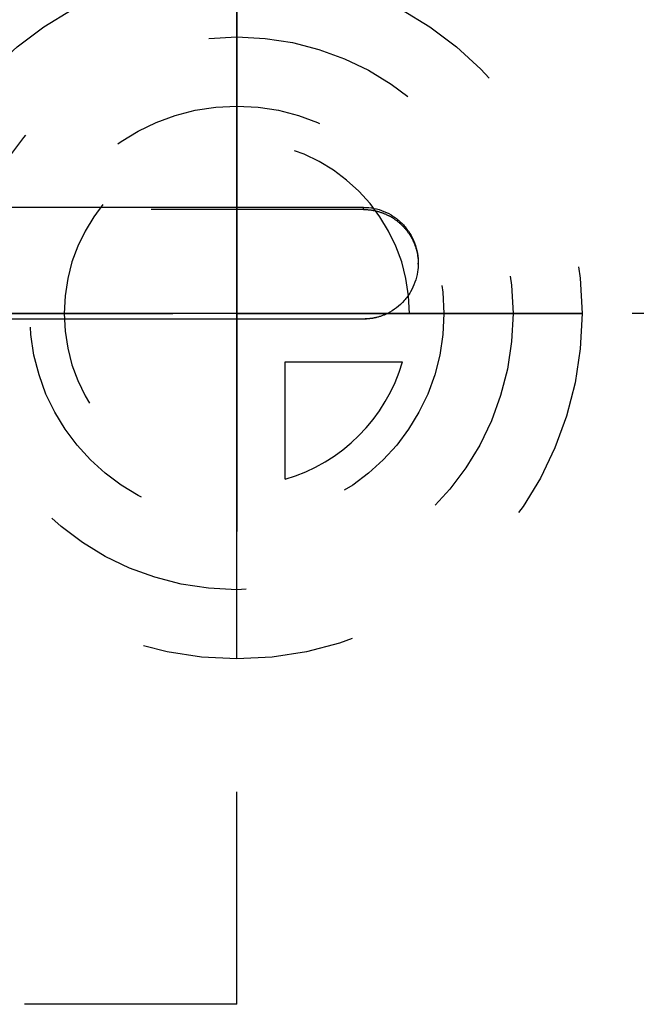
# Model space of a CAD drawing. Header units: millimetres. Extents: x 282.5 to 361, y 206.9 to 241.4.
# Tile 4 of 6: x 317.6 to 326.5, y 214.1 to 228.4. Entities that reach past the tile are written whole.
import ezdxf

# ---------------------------------------------------------------- set-up
doc = ezdxf.new("R2010")
doc.units = ezdxf.units.MM
doc.header["$LTSCALE"] = 30.734
doc.linetypes.add('CENTER', pattern=[0.6, 0.375, -0.075, 0.075, -0.075])
doc.linetypes.add('HIDDEN', pattern=[0.2, 0.1, -0.1])
doc.layers.get('0').update_dxf_attribs({"linetype": 'CONTINUOUS'})
for name, color, linetype in [('DEFAULT_1', 7, 'CENTER'), ('DEFAULT_2', 8, 'HIDDEN'), ('KONSTR_EL', 7, 'CONTINUOUS')]:
    doc.layers.add(name, color=color, linetype=linetype)

msp = doc.modelspace()

# ---------------------------------------------------------------- linework, layer by layer
at = {"color": 7, "linetype": 'CONTINUOUS'}
for p, q in [((322.536, 225.652), (314.612, 225.652)), ((322.536, 224.034), (314.612, 224.034))]:
    msp.add_line(p, q, dxfattribs=at)
for points, knots in [([(322.536, 225.652), (322.587, 225.652), (322.688, 225.642), (322.835, 225.598), (322.97, 225.526), (323.09, 225.429), (323.19, 225.311), (323.29, 225.13), (323.327, 224.966), (323.329, 224.854), (323.329, 224.845)], [0, 0, 0, 0, 0.121633, 0.241583, 0.363346, 0.485695, 0.60859, 0.731856, 0.977419, 1, 1, 1, 1]), ([(323.329, 224.845), (323.329, 224.802), (323.322, 224.708), (323.286, 224.566), (323.22, 224.425), (323.13, 224.3), (323.018, 224.195), (322.932, 224.141), (322.886, 224.118)], [0, 0, 0, 0, 0.141831, 0.315214, 0.488167, 0.6602, 0.829223, 1, 1, 1, 1])]:
    msp.add_open_spline(points, degree=3, knots=knots, dxfattribs=at)
msp.add_open_spline([(322.886, 224.118), (322.831, 224.09), (322.716, 224.048), (322.597, 224.034), (322.536, 224.034)], degree=3, dxfattribs=at)
at = {"layer": 'DEFAULT_1', "color": 2, "linetype": 'CENTER'}
msp.add_line((361.002, 224.118), (282.502, 224.118), dxfattribs=at)
at = {"layer": 'DEFAULT_2', "color": 8, "linetype": 'HIDDEN'}
for p, q in [((320.702, 214.118), (320.702, 234.118)), ((322.536, 225.621), (314.612, 225.621)), ((322.536, 225.621), (322.536, 225.652)), ((323.329, 224.83), (323.329, 224.845)), ((322.536, 224.036), (322.536, 224.034)), ((320.702, 214.118), (287.502, 214.118))]:
    msp.add_line(p, q, dxfattribs=at)
msp.add_open_spline([(322.536, 225.621), (322.587, 225.621), (322.688, 225.611), (322.834, 225.568), (322.97, 225.498), (323.09, 225.403), (323.189, 225.287), (323.29, 225.111), (323.327, 224.95), (323.329, 224.839), (323.329, 224.83)], degree=3, knots=[0, 0, 0, 0, 0.122848, 0.243823, 0.366298, 0.48893, 0.611636, 0.73427, 0.977644, 1, 1, 1, 1], dxfattribs=at)
for points in [[(323.329, 224.83), (323.329, 224.811), (323.328, 224.793), (323.327, 224.774)], [(322.886, 224.118), (322.831, 224.09), (322.716, 224.05), (322.597, 224.036), (322.536, 224.036)]]:
    msp.add_open_spline(points, degree=3, dxfattribs=at)
at = {"layer": 'KONSTR_EL', "color": 8, "linetype": 'HIDDEN'}
for p, q in [((320.702, 224.118), (320.702, 221.618)), ((320.702, 224.118), (323.202, 224.118)), ((321.402, 221.718), (321.402, 223.418)), ((321.402, 223.418), (323.102, 223.418))]:
    msp.add_line(p, q, dxfattribs=at)
for radius in [5, 4, 3]:
    msp.add_circle((320.702, 224.118), radius, dxfattribs=at)
for start, end in [(0, 270), (286.2602, 343.7398)]:
    msp.add_arc((320.702, 224.118), 2.5, start, end, dxfattribs=at)
for points, knots in [([(320.702, 229.118, -0.425), (320.702, 229.104, -0.555), (320.702, 229.077, -0.815), (320.702, 229.041, -1.139), (320.702, 229.021, -1.367), (320.702, 229.002, -1.496), (320.702, 228.956, -1.619), (320.702, 228.908, -1.775), (320.702, 228.847, -1.961), (320.702, 228.787, -2.148), (320.702, 228.734, -2.302), (320.702, 228.699, -2.429), (320.702, 228.638, -2.544), (320.702, 228.521, -2.741), (320.702, 228.391, -2.967), (320.702, 228.278, -3.166), (320.702, 228.21, -3.278), (320.702, 228.167, -3.367), (320.702, 228.096, -3.436), (320.702, 228.01, -3.534), (320.702, 227.856, -3.703), (320.702, 227.681, -3.897), (320.702, 227.53, -4.069), (320.702, 227.439, -4.162), (320.702, 227.33, -4.235), (320.702, 227.2, -4.333), (320.702, 227.04, -4.447), (320.702, 226.882, -4.563), (320.702, 226.749, -4.657), (320.702, 226.646, -4.739), (320.702, 226.528, -4.797), (320.702, 226.315, -4.888), (320.702, 226.014, -5.023), (320.702, 225.772, -5.13), (320.702, 225.652, -5.184)], [0, 0, 0, 0, 0.0625, 0.125, 0.15625, 0.171875, 0.1875, 0.21875, 0.25, 0.28125, 0.3125, 0.328125, 0.34375, 0.375, 0.4375, 0.46875, 0.484375, 0.5, 0.515625, 0.53125, 0.5625, 0.625, 0.65625, 0.671875, 0.6875, 0.71875, 0.75, 0.78125, 0.8125, 0.828125, 0.84375, 0.875, 0.9375, 1, 1, 1, 1]), ([(320.702, 225.652, 4.334), (320.702, 225.771, 4.281), (320.702, 226.01, 4.176), (320.702, 226.308, 4.042), (320.702, 226.519, 3.953), (320.702, 226.636, 3.895), (320.702, 226.739, 3.814), (320.702, 226.873, 3.72), (320.702, 227.031, 3.605), (320.702, 227.19, 3.491), (320.702, 227.321, 3.393), (320.702, 227.43, 3.32), (320.702, 227.522, 3.228), (320.702, 227.673, 3.056), (320.702, 227.849, 2.863), (320.702, 228.003, 2.694), (320.702, 228.089, 2.595), (320.702, 228.161, 2.527), (320.702, 228.204, 2.438), (320.702, 228.271, 2.326), (320.702, 228.385, 2.128), (320.702, 228.515, 1.902), (320.702, 228.633, 1.705), (320.702, 228.694, 1.59), (320.702, 228.73, 1.464), (320.702, 228.783, 1.309), (320.702, 228.843, 1.123), (320.702, 228.905, 0.937), (320.702, 228.953, 0.781), (320.702, 228.999, 0.658), (320.702, 229.018, 0.528), (320.702, 229.039, 0.297), (320.702, 229.076, -0.031), (320.702, 229.104, -0.293), (320.702, 229.118, -0.425)], [0, 0, 0, 0, 0.0625, 0.125, 0.15625, 0.171875, 0.1875, 0.21875, 0.25, 0.28125, 0.3125, 0.328125, 0.34375, 0.375, 0.4375, 0.46875, 0.484375, 0.5, 0.515625, 0.53125, 0.5625, 0.625, 0.65625, 0.671875, 0.6875, 0.71875, 0.75, 0.78125, 0.8125, 0.828125, 0.84375, 0.875, 0.9375, 1, 1, 1, 1]), ([(320.702, 225.652, 3.269), (320.702, 225.738, 3.223), (320.702, 225.91, 3.132), (320.702, 226.124, 3.015), (320.702, 226.276, 2.937), (320.702, 226.36, 2.888), (320.702, 226.47, 2.79), (320.702, 226.643, 2.655), (320.702, 226.81, 2.512), (320.702, 226.926, 2.423), (320.702, 226.991, 2.351), (320.702, 227.098, 2.217), (320.702, 227.222, 2.067), (320.702, 227.332, 1.935), (320.702, 227.392, 1.859), (320.702, 227.443, 1.806), (320.702, 227.473, 1.738), (320.702, 227.521, 1.653), (320.702, 227.601, 1.502), (320.702, 227.693, 1.33), (320.702, 227.776, 1.181), (320.702, 227.819, 1.093), (320.702, 227.857, 0.948), (320.702, 227.927, 0.736), (320.702, 227.987, 0.521), (320.702, 228.036, 0.38), (320.702, 228.049, 0.283), (320.702, 228.064, 0.112), (320.702, 228.089, -0.132), (320.702, 228.108, -0.327), (320.702, 228.118, -0.425)], [0, 0, 0, 0, 0.0625, 0.125, 0.15625, 0.171875, 0.1875, 0.25, 0.3125, 0.328125, 0.34375, 0.375, 0.4375, 0.46875, 0.484375, 0.5, 0.515625, 0.53125, 0.5625, 0.625, 0.65625, 0.671875, 0.6875, 0.75, 0.8125, 0.828125, 0.84375, 0.875, 0.9375, 1, 1, 1, 1]), ([(320.702, 228.118, -0.425), (320.702, 228.108, -0.522), (320.702, 228.089, -0.716), (320.702, 228.064, -0.959), (320.702, 228.05, -1.129), (320.702, 228.037, -1.225), (320.702, 227.989, -1.365), (320.702, 227.931, -1.576), (320.702, 227.862, -1.784), (320.702, 227.825, -1.927), (320.702, 227.783, -2.014), (320.702, 227.7, -2.164), (320.702, 227.609, -2.337), (320.702, 227.53, -2.488), (320.702, 227.483, -2.573), (320.702, 227.453, -2.641), (320.702, 227.402, -2.694), (320.702, 227.342, -2.771), (320.702, 227.233, -2.903), (320.702, 227.109, -3.054), (320.702, 227.003, -3.187), (320.702, 226.939, -3.261), (320.702, 226.82, -3.352), (320.702, 226.651, -3.498), (320.702, 226.475, -3.636), (320.702, 226.363, -3.735), (320.702, 226.279, -3.785), (320.702, 226.126, -3.863), (320.702, 225.911, -3.98), (320.702, 225.738, -4.073), (320.702, 225.652, -4.119)], [0, 0, 0, 0, 0.0625, 0.125, 0.15625, 0.171875, 0.1875, 0.25, 0.3125, 0.328125, 0.34375, 0.375, 0.4375, 0.46875, 0.484375, 0.5, 0.515625, 0.53125, 0.5625, 0.625, 0.65625, 0.671875, 0.6875, 0.75, 0.8125, 0.828125, 0.84375, 0.875, 0.9375, 1, 1, 1, 1]), ([(320.702, 225.652, 2.153), (320.702, 225.755, 2.076), (320.702, 225.885, 1.981), (320.702, 226.038, 1.865), (320.702, 226.144, 1.792), (320.702, 226.248, 1.669), (320.702, 226.377, 1.525), (320.702, 226.483, 1.405), (320.702, 226.569, 1.309), (320.702, 226.627, 1.194), (320.702, 226.71, 1.056), (320.702, 226.786, 0.915), (320.702, 226.856, 0.806), (320.702, 226.895, 0.684), (320.702, 226.945, 0.531), (320.702, 227.003, 0.347), (320.702, 227.056, 0.196), (320.702, 227.065, 0.064), (320.702, 227.08, -0.065), (320.702, 227.094, -0.195), (320.702, 227.106, -0.325), (320.702, 227.123, -0.423), (320.702, 227.106, -0.518), (320.702, 227.096, -0.646), (320.702, 227.082, -0.774), (320.702, 227.068, -0.902), (320.702, 227.059, -1.031), (320.702, 227.007, -1.183), (320.702, 226.95, -1.367), (320.702, 226.901, -1.52), (320.702, 226.862, -1.642), (320.702, 226.793, -1.752), (320.702, 226.717, -1.893), (320.702, 226.635, -2.031), (320.702, 226.577, -2.146), (320.702, 226.491, -2.244), (320.702, 226.383, -2.367), (320.702, 226.253, -2.513), (320.702, 226.147, -2.639), (320.702, 226.04, -2.712), (320.702, 225.886, -2.829), (320.702, 225.756, -2.925), (320.702, 225.652, -3.003)], [0, 0, 0, 0, 0.0625, 0.078125, 0.09375, 0.125, 0.15625, 0.1875, 0.203125, 0.21875, 0.25, 0.28125, 0.296875, 0.3125, 0.34375, 0.375, 0.40625, 0.421875, 0.4375, 0.46875, 0.484375, 0.5, 0.515625, 0.53125, 0.5625, 0.578125, 0.59375, 0.625, 0.65625, 0.6875, 0.703125, 0.71875, 0.75, 0.78125, 0.796875, 0.8125, 0.84375, 0.875, 0.90625, 0.921875, 0.9375, 1, 1, 1, 1]), ([(320.702, 225.652, 1.549), (320.702, 225.719, 1.485), (320.702, 225.854, 1.356), (320.702, 226.024, 1.198), (320.702, 226.129, 1.038), (320.702, 226.209, 0.922), (320.702, 226.298, 0.809), (320.702, 226.35, 0.677), (320.702, 226.408, 0.547), (320.702, 226.453, 0.437), (320.702, 226.494, 0.352), (320.702, 226.517, 0.26), (320.702, 226.54, 0.144), (320.702, 226.568, 0.004), (320.702, 226.614, -0.18), (320.702, 226.598, -0.418), (320.702, 226.616, -0.656), (320.702, 226.57, -0.841), (320.702, 226.543, -0.98), (320.702, 226.521, -1.097), (320.702, 226.498, -1.189), (320.702, 226.457, -1.275), (320.702, 226.413, -1.384), (320.702, 226.356, -1.514), (320.702, 226.305, -1.647), (320.702, 226.216, -1.76), (320.702, 226.136, -1.877), (320.702, 226.033, -2.037), (320.702, 225.858, -2.2), (320.702, 225.721, -2.333), (320.702, 225.652, -2.399)], [0, 0, 0, 0, 0.0625, 0.125, 0.15625, 0.1875, 0.21875, 0.25, 0.28125, 0.3125, 0.328125, 0.34375, 0.375, 0.40625, 0.4375, 0.5, 0.5625, 0.59375, 0.625, 0.65625, 0.671875, 0.6875, 0.71875, 0.75, 0.78125, 0.8125, 0.84375, 0.875, 0.9375, 1, 1, 1, 1]), ([(320.702, 224.118, 2.575), (320.702, 224.183, 2.572), (320.702, 224.313, 2.57), (320.702, 224.514, 2.548), (320.702, 224.715, 2.515), (320.702, 224.903, 2.475), (320.702, 225.1, 2.409), (320.702, 225.353, 2.312), (320.702, 225.533, 2.217), (320.702, 225.652, 2.153)], [0, 0, 0, 0, 0.125, 0.25, 0.375, 0.5, 0.625, 0.75, 1, 1, 1, 1]), ([(320.702, 225.652, -3.003), (320.702, 225.592, -3.035), (320.702, 225.475, -3.101), (320.702, 225.219, -3.216), (320.702, 224.885, -3.339), (320.702, 224.536, -3.396), (320.702, 224.253, -3.422), (320.702, 224.107, -3.422), (320.702, 224.034, -3.424)], [0, 0, 0, 0, 0.125, 0.25, 0.5, 0.75, 0.875, 1, 1, 1, 1]), ([(320.702, 225.652, -2.399), (320.702, 225.593, -2.439), (320.702, 225.476, -2.525), (320.702, 225.226, -2.667), (320.702, 224.898, -2.817), (320.702, 224.544, -2.889), (320.702, 224.257, -2.922), (320.702, 224.108, -2.921), (320.702, 224.034, -2.923)], [0, 0, 0, 0, 0.125, 0.25, 0.5, 0.75, 0.875, 1, 1, 1, 1]), ([(320.702, 224.118, 2.075), (320.702, 224.185, 2.072), (320.702, 224.286, 2.067), (320.702, 224.422, 2.057), (320.702, 224.525, 2.037), (320.702, 224.629, 2.023), (320.702, 224.728, 1.997), (320.702, 224.826, 1.968), (320.702, 224.924, 1.945), (320.702, 225.02, 1.902), (320.702, 225.151, 1.852), (320.702, 225.302, 1.775), (320.702, 225.479, 1.673), (320.702, 225.594, 1.589), (320.702, 225.652, 1.549)], [0, 0, 0, 0, 0.125, 0.1875, 0.25, 0.3125, 0.375, 0.4375, 0.5, 0.5625, 0.625, 0.75, 0.875, 1, 1, 1, 1]), ([(320.702, 224.034, 3.574), (320.702, 224.167, 3.573), (320.702, 224.435, 3.567), (320.702, 225, 3.498), (320.702, 225.381, 3.371), (320.702, 225.652, 3.269)], [0, 0, 0, 0, 0.25, 0.5, 1, 1, 1, 1]), ([(320.702, 225.652, -4.119), (320.702, 225.528, -4.166), (320.702, 225.276, -4.258), (320.702, 224.725, -4.399), (320.702, 224.324, -4.419), (320.702, 224.034, -4.424)], [0, 0, 0, 0, 0.25, 0.5, 1, 1, 1, 1]), ([(320.702, 225.652, -5.184), (320.702, 225.589, -5.202), (320.702, 225.466, -5.24), (320.702, 225.265, -5.29), (320.702, 225.061, -5.335), (320.702, 224.85, -5.373), (320.702, 224.662, -5.395), (320.702, 224.386, -5.419), (320.702, 224.175, -5.422), (320.702, 224.034, -5.424)], [0, 0, 0, 0, 0.125, 0.25, 0.375, 0.5, 0.625, 0.75, 1, 1, 1, 1]), ([(320.702, 224.034, 4.575), (320.702, 224.1, 4.574), (320.702, 224.228, 4.575), (320.702, 224.435, 4.564), (320.702, 224.643, 4.547), (320.702, 224.856, 4.523), (320.702, 225.042, 4.489), (320.702, 225.314, 4.432), (320.702, 225.517, 4.373), (320.702, 225.652, 4.334)], [0, 0, 0, 0, 0.125, 0.25, 0.375, 0.5, 0.625, 0.75, 1, 1, 1, 1]), ([(315.702, 224.118, -0.425), (315.724, 224.118, -0.623), (315.756, 224.118, -0.92), (315.789, 224.118, -1.242), (315.806, 224.118, -1.39), (315.813, 224.118, -1.49), (315.859, 224.118, -1.607), (315.904, 224.118, -1.749), (315.967, 224.118, -1.938), (316.028, 224.118, -2.128), (316.093, 224.118, -2.316), (316.132, 224.118, -2.461), (316.209, 224.118, -2.592), (316.312, 224.118, -2.766), (316.441, 224.118, -2.984), (316.571, 224.118, -3.201), (316.659, 224.118, -3.356), (316.714, 224.118, -3.44), (316.785, 224.118, -3.51), (316.868, 224.118, -3.603), (317.004, 224.118, -3.748), (317.139, 224.118, -3.895), (317.276, 224.118, -4.039), (317.407, 224.118, -4.191), (317.613, 224.118, -4.331), (317.858, 224.118, -4.503), (318.104, 224.118, -4.672), (318.306, 224.118, -4.818), (318.497, 224.118, -4.89), (318.683, 224.118, -4.969), (318.87, 224.118, -5.046), (319.057, 224.118, -5.125), (319.174, 224.118, -5.171), (319.267, 224.118, -5.214), (319.364, 224.118, -5.236), (319.536, 224.118, -5.265), (319.781, 224.118, -5.311), (320.026, 224.118, -5.355), (320.222, 224.118, -5.391), (320.369, 224.118, -5.417), (320.519, 224.118, -5.404), (320.718, 224.118, -5.4), (320.917, 224.118, -5.392), (321.116, 224.118, -5.386), (321.265, 224.118, -5.379), (321.39, 224.118, -5.382), (321.488, 224.118, -5.353), (321.636, 224.118, -5.317), (321.955, 224.118, -5.235), (322.249, 224.118, -5.161), (322.445, 224.118, -5.111)], [0, 0, 0, 0, 0.0625, 0.09375, 0.101562, 0.109375, 0.125, 0.140625, 0.15625, 0.1875, 0.203125, 0.21875, 0.234375, 0.25, 0.28125, 0.3125, 0.328125, 0.335938, 0.34375, 0.359375, 0.375, 0.40625, 0.421875, 0.4375, 0.46875, 0.5, 0.53125, 0.5625, 0.578125, 0.59375, 0.625, 0.640625, 0.65625, 0.664062, 0.671875, 0.6875, 0.71875, 0.75, 0.765625, 0.78125, 0.796875, 0.8125, 0.84375, 0.859375, 0.875, 0.890625, 0.898438, 0.90625, 0.9375, 1, 1, 1, 1]), ([(322.445, 224.118, 4.262), (322.252, 224.118, 4.311), (321.963, 224.118, 4.384), (321.649, 224.118, 4.465), (321.504, 224.118, 4.501), (321.408, 224.118, 4.53), (321.283, 224.118, 4.527), (321.134, 224.118, 4.535), (320.934, 224.118, 4.541), (320.735, 224.118, 4.55), (320.536, 224.118, 4.555), (320.387, 224.118, 4.569), (320.237, 224.118, 4.542), (320.038, 224.118, 4.506), (319.789, 224.118, 4.462), (319.54, 224.118, 4.416), (319.365, 224.118, 4.387), (319.267, 224.118, 4.365), (319.176, 224.118, 4.323), (319.06, 224.118, 4.277), (318.877, 224.118, 4.2), (318.692, 224.118, 4.125), (318.509, 224.118, 4.047), (318.321, 224.118, 3.977), (318.118, 224.118, 3.832), (317.872, 224.118, 3.663), (317.627, 224.118, 3.492), (317.42, 224.118, 3.353), (317.286, 224.118, 3.199), (317.147, 224.118, 3.052), (317.01, 224.118, 2.903), (316.871, 224.118, 2.756), (316.786, 224.118, 2.662), (316.714, 224.118, 2.59), (316.659, 224.118, 2.507), (316.573, 224.118, 2.356), (316.444, 224.118, 2.142), (316.317, 224.118, 1.928), (316.216, 224.118, 1.757), (316.14, 224.118, 1.628), (316.1, 224.118, 1.483), (316.034, 224.118, 1.295), (315.972, 224.118, 1.105), (315.908, 224.118, 0.917), (315.863, 224.118, 0.774), (315.816, 224.118, 0.658), (315.81, 224.118, 0.556), (315.792, 224.118, 0.406), (315.758, 224.118, 0.078), (315.724, 224.118, -0.223), (315.702, 224.118, -0.425)], [0, 0, 0, 0, 0.0625, 0.09375, 0.101562, 0.109375, 0.125, 0.140625, 0.15625, 0.1875, 0.203125, 0.21875, 0.234375, 0.25, 0.28125, 0.3125, 0.328125, 0.335938, 0.34375, 0.359375, 0.375, 0.40625, 0.421875, 0.4375, 0.46875, 0.5, 0.53125, 0.5625, 0.578125, 0.59375, 0.625, 0.640625, 0.65625, 0.664062, 0.671875, 0.6875, 0.71875, 0.75, 0.765625, 0.78125, 0.796875, 0.8125, 0.84375, 0.859375, 0.875, 0.890625, 0.898438, 0.90625, 0.9375, 1, 1, 1, 1]), ([(322.406, 224.118, 3.195), (322.25, 224.118, 3.25), (322.055, 224.118, 3.32), (321.82, 224.118, 3.401), (321.666, 224.118, 3.462), (321.456, 224.118, 3.487), (321.206, 224.118, 3.523), (320.998, 224.118, 3.552), (320.831, 224.118, 3.576), (320.666, 224.118, 3.557), (320.459, 224.118, 3.55), (320.253, 224.118, 3.532), (320.087, 224.118, 3.531), (319.925, 224.118, 3.487), (319.721, 224.118, 3.433), (319.478, 224.118, 3.366), (319.273, 224.118, 3.316), (319.124, 224.118, 3.234), (318.973, 224.118, 3.16), (318.822, 224.118, 3.085), (318.673, 224.118, 3.008), (318.555, 224.118, 2.958), (318.463, 224.118, 2.874), (318.331, 224.118, 2.775), (318.201, 224.118, 2.672), (318.071, 224.118, 2.569), (317.937, 224.118, 2.471), (317.804, 224.118, 2.307), (317.639, 224.118, 2.116), (317.503, 224.118, 1.956), (317.393, 224.118, 1.828), (317.321, 224.118, 1.678), (317.216, 224.118, 1.5), (317.121, 224.118, 1.316), (317.033, 224.118, 1.175), (316.983, 224.118, 1.014), (316.92, 224.118, 0.814), (316.846, 224.118, 0.572), (316.778, 224.118, 0.372), (316.767, 224.118, 0.203), (316.74, 224.118, -0.047), (316.72, 224.118, -0.257), (316.702, 224.118, -0.425)], [0, 0, 0, 0, 0.0625, 0.078125, 0.09375, 0.125, 0.15625, 0.1875, 0.203125, 0.21875, 0.25, 0.28125, 0.296875, 0.3125, 0.34375, 0.375, 0.40625, 0.421875, 0.4375, 0.46875, 0.484375, 0.5, 0.515625, 0.53125, 0.5625, 0.578125, 0.59375, 0.625, 0.65625, 0.6875, 0.703125, 0.71875, 0.75, 0.78125, 0.796875, 0.8125, 0.84375, 0.875, 0.90625, 0.921875, 0.9375, 1, 1, 1, 1]), ([(316.702, 224.118, -0.425), (316.719, 224.118, -0.589), (316.738, 224.118, -0.795), (316.765, 224.118, -1.042), (316.775, 224.118, -1.208), (316.842, 224.118, -1.408), (316.916, 224.118, -1.65), (316.978, 224.118, -1.851), (317.028, 224.118, -2.012), (317.115, 224.118, -2.153), (317.209, 224.118, -2.337), (317.313, 224.118, -2.516), (317.385, 224.118, -2.665), (317.495, 224.118, -2.794), (317.63, 224.118, -2.955), (317.794, 224.118, -3.147), (317.927, 224.118, -3.311), (318.063, 224.118, -3.411), (318.195, 224.118, -3.516), (318.327, 224.118, -3.621), (318.461, 224.118, -3.722), (318.556, 224.118, -3.808), (318.671, 224.118, -3.856), (318.818, 224.118, -3.933), (318.966, 224.118, -4.007), (319.114, 224.118, -4.08), (319.259, 224.118, -4.16), (319.465, 224.118, -4.211), (319.708, 224.118, -4.279), (319.911, 224.118, -4.333), (320.074, 224.118, -4.378), (320.239, 224.118, -4.38), (320.445, 224.118, -4.399), (320.652, 224.118, -4.407), (320.817, 224.118, -4.426), (320.984, 224.118, -4.403), (321.193, 224.118, -4.375), (321.443, 224.118, -4.339), (321.652, 224.118, -4.315), (321.81, 224.118, -4.253), (322.048, 224.118, -4.171), (322.247, 224.118, -4.1), (322.406, 224.118, -4.044)], [0, 0, 0, 0, 0.0625, 0.078125, 0.09375, 0.125, 0.15625, 0.1875, 0.203125, 0.21875, 0.25, 0.28125, 0.296875, 0.3125, 0.34375, 0.375, 0.40625, 0.421875, 0.4375, 0.46875, 0.484375, 0.5, 0.515625, 0.53125, 0.5625, 0.578125, 0.59375, 0.625, 0.65625, 0.6875, 0.703125, 0.71875, 0.75, 0.78125, 0.796875, 0.8125, 0.84375, 0.875, 0.90625, 0.921875, 0.9375, 1, 1, 1, 1]), ([(320.702, 224.118, 2.575), (320.587, 224.118, 2.563), (320.358, 224.118, 2.538), (320.069, 224.118, 2.513), (319.851, 224.118, 2.434), (319.712, 224.118, 2.392), (319.603, 224.118, 2.356), (319.491, 224.118, 2.325), (319.368, 224.118, 2.246), (319.216, 224.118, 2.164), (319.091, 224.118, 2.09), (318.988, 224.118, 2.037), (318.898, 224.118, 1.964), (318.789, 224.118, 1.865), (318.678, 224.118, 1.768), (318.59, 224.118, 1.69), (318.499, 224.118, 1.615), (318.414, 224.118, 1.497), (318.31, 224.118, 1.359), (318.206, 224.118, 1.22), (318.103, 224.118, 1.08), (318.038, 224.118, 0.918), (317.963, 224.118, 0.762), (317.901, 224.118, 0.631), (317.857, 224.118, 0.525), (317.835, 224.118, 0.411), (317.799, 224.118, 0.271), (317.763, 224.118, 0.101), (317.722, 224.118, -0.038), (317.725, 224.118, -0.157), (317.721, 224.118, -0.274), (317.718, 224.118, -0.421), (317.717, 224.118, -0.568), (317.711, 224.118, -0.686), (317.739, 224.118, -0.798), (317.763, 224.118, -0.941), (317.789, 224.118, -1.083), (317.813, 224.118, -1.196), (317.823, 224.118, -1.283), (317.862, 224.118, -1.362), (317.904, 224.118, -1.469), (317.96, 224.118, -1.603), (318.018, 224.118, -1.735), (318.056, 224.118, -1.845), (318.124, 224.118, -1.939), (318.204, 224.118, -2.059), (318.286, 224.118, -2.178), (318.352, 224.118, -2.273), (318.413, 224.118, -2.372), (318.526, 224.118, -2.468), (318.651, 224.118, -2.593), (318.759, 224.118, -2.692), (318.841, 224.118, -2.777), (318.936, 224.118, -2.842), (319.06, 224.118, -2.917), (319.208, 224.118, -3.007), (319.351, 224.118, -3.107), (319.514, 224.118, -3.168), (319.677, 224.118, -3.227), (319.84, 224.118, -3.287), (320.003, 224.118, -3.346), (320.177, 224.118, -3.362), (320.348, 224.118, -3.389), (320.491, 224.118, -3.411), (320.606, 224.118, -3.423), (320.724, 224.118, -3.411), (320.87, 224.118, -3.405), (321.046, 224.118, -3.39), (321.195, 224.118, -3.389), (321.305, 224.118, -3.354), (321.417, 224.118, -3.324), (321.555, 224.118, -3.283), (321.781, 224.118, -3.23), (322.038, 224.118, -3.092), (322.246, 224.118, -2.986), (322.35, 224.118, -2.932)], [0, 0, 0, 0, 0.03125, 0.0625, 0.078125, 0.09375, 0.101562, 0.109375, 0.125, 0.140625, 0.15625, 0.164062, 0.171875, 0.1875, 0.203125, 0.210938, 0.21875, 0.234375, 0.25, 0.265625, 0.28125, 0.296875, 0.3125, 0.328125, 0.335938, 0.34375, 0.359375, 0.375, 0.390625, 0.398438, 0.40625, 0.421875, 0.4375, 0.445312, 0.453125, 0.46875, 0.484375, 0.492188, 0.5, 0.507812, 0.515625, 0.53125, 0.546875, 0.554688, 0.5625, 0.578125, 0.59375, 0.601562, 0.609375, 0.625, 0.640625, 0.65625, 0.664062, 0.671875, 0.6875, 0.703125, 0.71875, 0.734375, 0.75, 0.765625, 0.78125, 0.796875, 0.8125, 0.828125, 0.835938, 0.84375, 0.859375, 0.875, 0.890625, 0.898438, 0.90625, 0.921875, 0.9375, 0.96875, 1, 1, 1, 1]), ([(320.702, 224.118, 2.075), (320.603, 224.118, 2.065), (320.454, 224.118, 2.05), (320.28, 224.118, 2.033), (320.18, 224.118, 2.021), (320.086, 224.118, 1.987), (319.966, 224.118, 1.951), (319.823, 224.118, 1.907), (319.681, 224.118, 1.859), (319.553, 224.118, 1.78), (319.442, 224.118, 1.721), (319.355, 224.118, 1.672), (319.266, 224.118, 1.627), (319.173, 224.118, 1.537), (319.056, 224.118, 1.44), (318.962, 224.118, 1.355), (318.881, 224.118, 1.292), (318.824, 224.118, 1.209), (318.746, 224.118, 1.112), (318.655, 224.118, 0.992), (318.561, 224.118, 0.875), (318.503, 224.118, 0.736), (318.437, 224.118, 0.601), (318.364, 224.118, 0.469), (318.327, 224.118, 0.324), (318.289, 224.118, 0.179), (318.26, 224.118, 0.057), (318.23, 224.118, -0.039), (318.227, 224.118, -0.141), (318.22, 224.118, -0.267), (318.214, 224.118, -0.395), (318.21, 224.118, -0.496), (318.204, 224.118, -0.573), (318.22, 224.118, -0.646), (318.234, 224.118, -0.745), (318.256, 224.118, -0.868), (318.279, 224.118, -1.068), (318.379, 224.118, -1.298), (318.455, 224.118, -1.537), (318.57, 224.118, -1.703), (318.634, 224.118, -1.81), (318.689, 224.118, -1.893), (318.725, 224.118, -1.959), (318.78, 224.118, -2.013), (318.85, 224.118, -2.087), (318.938, 224.118, -2.178), (319.027, 224.118, -2.269), (319.097, 224.118, -2.344), (319.182, 224.118, -2.396), (319.284, 224.118, -2.469), (319.408, 224.118, -2.553), (319.532, 224.118, -2.637), (319.674, 224.118, -2.689), (319.812, 224.118, -2.747), (319.948, 224.118, -2.813), (320.096, 224.118, -2.839), (320.242, 224.118, -2.87), (320.366, 224.118, -2.891), (320.463, 224.118, -2.917), (320.565, 224.118, -2.911), (320.692, 224.118, -2.913), (320.844, 224.118, -2.908), (320.973, 224.118, -2.915), (321.07, 224.118, -2.889), (321.168, 224.118, -2.869), (321.289, 224.118, -2.841), (321.438, 224.118, -2.816), (321.576, 224.118, -2.758), (321.714, 224.118, -2.698), (321.827, 224.118, -2.645), (321.921, 224.118, -2.609), (322.004, 224.118, -2.552), (322.149, 224.118, -2.447), (322.273, 224.118, -2.359), (322.356, 224.118, -2.3)], [0, 0, 0, 0, 0.03125, 0.046875, 0.054688, 0.0625, 0.078125, 0.09375, 0.109375, 0.125, 0.140625, 0.148438, 0.15625, 0.171875, 0.1875, 0.203125, 0.210938, 0.21875, 0.234375, 0.25, 0.265625, 0.28125, 0.296875, 0.3125, 0.328125, 0.34375, 0.359375, 0.367188, 0.375, 0.390625, 0.40625, 0.414062, 0.421875, 0.429688, 0.4375, 0.453125, 0.46875, 0.5, 0.53125, 0.546875, 0.5625, 0.570312, 0.578125, 0.585938, 0.59375, 0.609375, 0.625, 0.632812, 0.640625, 0.65625, 0.671875, 0.6875, 0.703125, 0.71875, 0.734375, 0.75, 0.765625, 0.78125, 0.789062, 0.796875, 0.8125, 0.828125, 0.84375, 0.851562, 0.859375, 0.875, 0.890625, 0.90625, 0.921875, 0.9375, 0.945312, 0.953125, 0.96875, 1, 1, 1, 1]), ([(320.702, 224.034, 2.574), (320.702, 224.039, 2.574), (320.702, 224.052, 2.575), (320.702, 224.057, 2.575), (320.702, 224.083, 2.575), (320.702, 224.094, 2.575), (320.702, 224.107, 2.575), (320.702, 224.118, 2.575)], [0, 0, 0, 0, 0.25, 0.5, 0.625, 0.75, 1, 1, 1, 1]), ([(320.702, 224.034, -3.424), (320.702, 223.939, -3.41), (320.702, 223.797, -3.39), (320.702, 223.606, -3.365), (320.702, 223.488, -3.346), (320.702, 223.391, -3.338), (320.702, 223.302, -3.302), (320.702, 223.144, -3.245), (320.702, 222.987, -3.186), (320.702, 222.852, -3.134), (320.702, 222.761, -3.104), (320.702, 222.623, -3.007), (320.702, 222.422, -2.877), (320.702, 222.214, -2.753), (320.702, 222.085, -2.61), (320.702, 221.983, -2.508), (320.702, 221.884, -2.404), (320.702, 221.743, -2.271), (320.702, 221.625, -2.06), (320.702, 221.5, -1.857), (320.702, 221.406, -1.717), (320.702, 221.378, -1.624), (320.702, 221.33, -1.489), (320.702, 221.275, -1.33), (320.702, 221.221, -1.17), (320.702, 221.188, -1.08), (320.702, 221.182, -0.982), (320.702, 221.166, -0.861), (320.702, 221.145, -0.667), (320.702, 221.129, -0.522), (320.702, 221.118, -0.425)], [0, 0, 0, 0, 0.0625, 0.09375, 0.125, 0.140625, 0.15625, 0.1875, 0.25, 0.265625, 0.28125, 0.3125, 0.375, 0.4375, 0.46875, 0.5, 0.53125, 0.5625, 0.625, 0.6875, 0.71875, 0.734375, 0.75, 0.8125, 0.84375, 0.859375, 0.875, 0.90625, 0.9375, 1, 1, 1, 1]), ([(320.702, 221.118, -0.425), (320.702, 221.128, -0.329), (320.702, 221.144, -0.186), (320.702, 221.164, 0.005), (320.702, 221.18, 0.124), (320.702, 221.185, 0.22), (320.702, 221.218, 0.311), (320.702, 221.272, 0.47), (320.702, 221.326, 0.629), (320.702, 221.374, 0.765), (320.702, 221.401, 0.857), (320.702, 221.495, 0.998), (320.702, 221.62, 1.202), (320.702, 221.737, 1.413), (320.702, 221.877, 1.546), (320.702, 221.976, 1.651), (320.702, 222.077, 1.753), (320.702, 222.206, 1.897), (320.702, 222.413, 2.021), (320.702, 222.613, 2.152), (320.702, 222.751, 2.25), (320.702, 222.843, 2.28), (320.702, 222.977, 2.333), (320.702, 223.134, 2.392), (320.702, 223.292, 2.45), (320.702, 223.381, 2.486), (320.702, 223.479, 2.494), (320.702, 223.599, 2.514), (320.702, 223.793, 2.54), (320.702, 223.938, 2.561), (320.702, 224.034, 2.574)], [0, 0, 0, 0, 0.0625, 0.09375, 0.125, 0.140625, 0.15625, 0.1875, 0.25, 0.265625, 0.28125, 0.3125, 0.375, 0.4375, 0.46875, 0.5, 0.53125, 0.5625, 0.625, 0.6875, 0.71875, 0.734375, 0.75, 0.8125, 0.84375, 0.859375, 0.875, 0.90625, 0.9375, 1, 1, 1, 1]), ([(320.702, 224.034, -2.923), (320.702, 223.956, -2.912), (320.702, 223.839, -2.895), (320.702, 223.683, -2.874), (320.702, 223.586, -2.858), (320.702, 223.507, -2.851), (320.702, 223.433, -2.821), (320.702, 223.301, -2.774), (320.702, 223.153, -2.713), (320.702, 222.999, -2.665), (320.702, 222.867, -2.575), (320.702, 222.701, -2.465), (320.702, 222.527, -2.362), (320.702, 222.42, -2.242), (320.702, 222.335, -2.157), (320.702, 222.253, -2.07), (320.702, 222.136, -1.96), (320.702, 222.038, -1.783), (320.702, 221.933, -1.614), (320.702, 221.846, -1.479), (320.702, 221.803, -1.324), (320.702, 221.746, -1.174), (320.702, 221.703, -1.041), (320.702, 221.675, -0.966), (320.702, 221.671, -0.885), (320.702, 221.657, -0.785), (320.702, 221.64, -0.625), (320.702, 221.627, -0.505), (320.702, 221.618, -0.425)], [0, 0, 0, 0, 0.0625, 0.09375, 0.125, 0.140625, 0.15625, 0.1875, 0.25, 0.28125, 0.3125, 0.375, 0.4375, 0.46875, 0.5, 0.53125, 0.5625, 0.625, 0.6875, 0.71875, 0.75, 0.8125, 0.84375, 0.859375, 0.875, 0.90625, 0.9375, 1, 1, 1, 1]), ([(320.702, 220.118, -0.425), (320.702, 220.132, -0.297), (320.702, 220.153, -0.107), (320.702, 220.18, 0.148), (320.702, 220.201, 0.306), (320.702, 220.208, 0.435), (320.702, 220.252, 0.556), (320.702, 220.302, 0.707), (320.702, 220.365, 0.889), (320.702, 220.416, 1.041), (320.702, 220.459, 1.161), (320.702, 220.495, 1.284), (320.702, 220.588, 1.42), (320.702, 220.688, 1.587), (320.702, 220.791, 1.753), (320.702, 220.875, 1.892), (320.702, 220.936, 1.988), (320.702, 220.969, 2.044), (320.702, 221.04, 2.11), (320.702, 221.137, 2.215), (320.702, 221.273, 2.352), (320.702, 221.405, 2.49), (320.702, 221.509, 2.59), (320.702, 221.572, 2.663), (320.702, 221.628, 2.697), (320.702, 221.723, 2.76), (320.702, 221.859, 2.848), (320.702, 222.023, 2.955), (320.702, 222.187, 3.059), (320.702, 222.32, 3.155), (320.702, 222.443, 3.194), (320.702, 222.562, 3.24), (320.702, 222.713, 3.294), (320.702, 222.893, 3.362), (320.702, 223.043, 3.416), (320.702, 223.162, 3.463), (320.702, 223.294, 3.473), (320.702, 223.454, 3.498), (320.702, 223.712, 3.531), (320.702, 223.905, 3.557), (320.702, 224.034, 3.574)], [0, 0, 0, 0, 0.0625, 0.09375, 0.125, 0.140625, 0.15625, 0.1875, 0.21875, 0.25, 0.265625, 0.28125, 0.3125, 0.34375, 0.375, 0.40625, 0.421875, 0.429688, 0.4375, 0.46875, 0.5, 0.53125, 0.5625, 0.570312, 0.578125, 0.59375, 0.625, 0.65625, 0.6875, 0.71875, 0.734375, 0.75, 0.78125, 0.8125, 0.84375, 0.859375, 0.875, 0.90625, 0.9375, 1, 1, 1, 1]), ([(320.702, 224.034, -4.424), (320.702, 223.907, -4.407), (320.702, 223.717, -4.382), (320.702, 223.463, -4.35), (320.702, 223.305, -4.325), (320.702, 223.176, -4.316), (320.702, 223.057, -4.269), (320.702, 222.906, -4.215), (320.702, 222.726, -4.149), (320.702, 222.575, -4.095), (320.702, 222.456, -4.049), (320.702, 222.333, -4.011), (320.702, 222.2, -3.915), (320.702, 222.035, -3.812), (320.702, 221.871, -3.706), (320.702, 221.734, -3.618), (320.702, 221.639, -3.556), (320.702, 221.583, -3.522), (320.702, 221.52, -3.449), (320.702, 221.416, -3.35), (320.702, 221.283, -3.211), (320.702, 221.147, -3.076), (320.702, 221.049, -2.97), (320.702, 220.977, -2.905), (320.702, 220.944, -2.849), (320.702, 220.884, -2.753), (320.702, 220.798, -2.614), (320.702, 220.695, -2.449), (320.702, 220.594, -2.282), (320.702, 220.501, -2.147), (320.702, 220.465, -2.024), (320.702, 220.422, -1.903), (320.702, 220.37, -1.752), (320.702, 220.307, -1.571), (320.702, 220.256, -1.419), (320.702, 220.211, -1.299), (320.702, 220.204, -1.167), (320.702, 220.182, -1.007), (320.702, 220.154, -0.748), (320.702, 220.132, -0.554), (320.702, 220.118, -0.425)], [0, 0, 0, 0, 0.0625, 0.09375, 0.125, 0.140625, 0.15625, 0.1875, 0.21875, 0.25, 0.265625, 0.28125, 0.3125, 0.34375, 0.375, 0.40625, 0.421875, 0.429688, 0.4375, 0.46875, 0.5, 0.53125, 0.5625, 0.570312, 0.578125, 0.59375, 0.625, 0.65625, 0.6875, 0.71875, 0.734375, 0.75, 0.78125, 0.8125, 0.84375, 0.859375, 0.875, 0.90625, 0.9375, 1, 1, 1, 1]), ([(320.702, 224.034, -5.424), (320.702, 223.875, -5.404), (320.702, 223.637, -5.373), (320.702, 223.32, -5.334), (320.702, 223.122, -5.304), (320.702, 222.962, -5.294), (320.702, 222.809, -5.235), (320.702, 222.618, -5.167), (320.702, 222.389, -5.083), (320.702, 222.198, -5.015), (320.702, 222.046, -4.958), (320.702, 221.889, -4.908), (320.702, 221.726, -4.792), (320.702, 221.522, -4.665), (320.702, 221.321, -4.535), (320.702, 221.152, -4.427), (320.702, 221.035, -4.351), (320.702, 220.966, -4.309), (320.702, 220.912, -4.247), (320.702, 220.839, -4.177), (320.702, 220.725, -4.061), (320.702, 220.582, -3.916), (320.702, 220.44, -3.772), (320.702, 220.325, -3.656), (320.702, 220.255, -3.583), (320.702, 220.194, -3.528), (320.702, 220.153, -3.458), (320.702, 220.077, -3.338), (320.702, 219.97, -3.165), (320.702, 219.841, -2.958), (320.702, 219.715, -2.749), (320.702, 219.599, -2.58), (320.702, 219.553, -2.427), (320.702, 219.499, -2.276), (320.702, 219.434, -2.087), (320.702, 219.355, -1.86), (320.702, 219.291, -1.671), (320.702, 219.235, -1.521), (320.702, 219.226, -1.356), (320.702, 219.199, -1.154), (320.702, 219.164, -0.83), (320.702, 219.136, -0.587), (320.702, 219.118, -0.425)], [0, 0, 0, 0, 0.0625, 0.09375, 0.125, 0.140625, 0.15625, 0.1875, 0.21875, 0.25, 0.265625, 0.28125, 0.3125, 0.34375, 0.375, 0.40625, 0.421875, 0.429688, 0.4375, 0.453125, 0.46875, 0.5, 0.53125, 0.546875, 0.5625, 0.570312, 0.578125, 0.59375, 0.625, 0.65625, 0.6875, 0.71875, 0.734375, 0.75, 0.78125, 0.8125, 0.84375, 0.859375, 0.875, 0.90625, 0.9375, 1, 1, 1, 1]), ([(320.702, 219.118, -0.425), (320.702, 219.135, -0.266), (320.702, 219.162, -0.027), (320.702, 219.196, 0.291), (320.702, 219.222, 0.489), (320.702, 219.23, 0.65), (320.702, 219.287, 0.803), (320.702, 219.351, 0.995), (320.702, 219.431, 1.226), (320.702, 219.496, 1.418), (320.702, 219.551, 1.571), (320.702, 219.598, 1.728), (320.702, 219.711, 1.894), (320.702, 219.835, 2.1), (320.702, 219.962, 2.303), (320.702, 220.066, 2.474), (320.702, 220.141, 2.592), (320.702, 220.181, 2.661), (320.702, 220.242, 2.717), (320.702, 220.311, 2.791), (320.702, 220.426, 2.906), (320.702, 220.567, 3.052), (320.702, 220.71, 3.197), (320.702, 220.823, 3.314), (320.702, 220.896, 3.384), (320.702, 220.949, 3.446), (320.702, 221.019, 3.489), (320.702, 221.138, 3.567), (320.702, 221.309, 3.676), (320.702, 221.514, 3.809), (320.702, 221.72, 3.938), (320.702, 221.887, 4.057), (320.702, 222.04, 4.106), (320.702, 222.189, 4.162), (320.702, 222.378, 4.23), (320.702, 222.603, 4.314), (320.702, 222.791, 4.381), (320.702, 222.94, 4.439), (320.702, 223.105, 4.451), (320.702, 223.306, 4.481), (320.702, 223.63, 4.522), (320.702, 223.872, 4.554), (320.702, 224.034, 4.575)], [0, 0, 0, 0, 0.0625, 0.09375, 0.125, 0.140625, 0.15625, 0.1875, 0.21875, 0.25, 0.265625, 0.28125, 0.3125, 0.34375, 0.375, 0.40625, 0.421875, 0.429688, 0.4375, 0.453125, 0.46875, 0.5, 0.53125, 0.546875, 0.5625, 0.570312, 0.578125, 0.59375, 0.625, 0.65625, 0.6875, 0.71875, 0.734375, 0.75, 0.78125, 0.8125, 0.84375, 0.859375, 0.875, 0.90625, 0.9375, 1, 1, 1, 1]), ([(322.346, 224.118, 1.459), (322.279, 224.118, 1.514), (322.142, 224.118, 1.623), (321.941, 224.118, 1.751), (321.788, 224.118, 1.827), (321.623, 224.118, 1.901), (321.491, 224.118, 1.946), (321.402, 224.118, 1.975)], [0, 0, 0, 0, 0.25, 0.5, 0.625, 0.75, 1, 1, 1, 1]), ([(322.35, 224.118, -2.932), (322.376, 224.118, -2.915), (322.428, 224.118, -2.879), (322.511, 224.118, -2.819), (322.556, 224.118, -2.783), (322.612, 224.118, -2.739), (322.657, 224.118, -2.701), (322.686, 224.118, -2.675)], [0, 0, 0, 0, 0.25, 0.5, 0.625, 0.75, 1, 1, 1, 1]), ([(322.678, 224.118, -1.957), (322.683, 224.118, -1.95), (322.695, 224.118, -1.935), (322.704, 224.118, -1.923), (322.722, 224.118, -1.898), (322.733, 224.118, -1.884), (322.742, 224.118, -1.871), (322.748, 224.118, -1.862)], [0, 0, 0, 0, 0.25, 0.5, 0.625, 0.75, 1, 1, 1, 1]), ([(322.686, 224.118, -2.675), (322.702, 224.118, -2.661), (322.762, 224.118, -2.607), (322.837, 224.118, -2.534), (322.886, 224.118, -2.481)], [0, 0, 0, 0, 0.25, 1, 1, 1, 1]), ([(322.702, 224.118, -3.889), (322.774, 224.118, -3.839), (322.917, 224.118, -3.739), (323.094, 224.118, -3.612), (323.24, 224.118, -3.517), (323.368, 224.118, -3.398), (323.519, 224.118, -3.241), (323.676, 224.118, -3.09), (323.795, 224.118, -2.963), (323.89, 224.118, -2.816), (323.993, 224.118, -2.675), (324.09, 224.118, -2.531), (324.172, 224.118, -2.428), (324.22, 224.118, -2.305), (324.297, 224.118, -2.149), (324.367, 224.118, -1.989), (324.446, 224.118, -1.834), (324.497, 224.118, -1.667), (324.55, 224.118, -1.456), (324.61, 224.118, -1.246), (324.649, 224.118, -1.077), (324.659, 224.118, -0.902), (324.68, 224.118, -0.685), (324.695, 224.118, -0.512), (324.702, 224.118, -0.425)], [0, 0, 0, 0, 0.0625, 0.125, 0.15625, 0.1875, 0.25, 0.3125, 0.34375, 0.375, 0.4375, 0.46875, 0.5, 0.53125, 0.5625, 0.625, 0.65625, 0.6875, 0.75, 0.8125, 0.84375, 0.875, 0.9375, 1, 1, 1, 1]), ([(323.702, 224.118, -0.425), (323.696, 224.118, -0.323), (323.687, 224.118, -0.17), (323.668, 224.118, 0.034), (323.63, 224.118, 0.187), (323.604, 224.118, 0.342), (323.555, 224.118, 0.491), (323.499, 224.118, 0.637), (323.453, 224.118, 0.788), (323.372, 224.118, 0.924), (323.302, 224.118, 1.064), (323.225, 224.118, 1.201), (323.128, 224.118, 1.325), (323.041, 224.118, 1.456), (322.899, 224.118, 1.611), (322.788, 224.118, 1.724), (322.715, 224.118, 1.8)], [0, 0, 0, 0, 0.125, 0.1875, 0.25, 0.3125, 0.375, 0.4375, 0.5, 0.5625, 0.625, 0.6875, 0.75, 0.8125, 0.875, 1, 1, 1, 1]), ([(322.748, 224.118, -1.862), (322.883, 224.118, -1.648), (323.038, 224.118, -1.38), (323.136, 224.118, -0.994), (323.172, 224.118, -0.807), (323.196, 224.118, -0.618), (323.199, 224.118, -0.489), (323.202, 224.118, -0.425)], [0, 0, 0, 0, 0.5, 0.625, 0.75, 0.875, 1, 1, 1, 1]), ([(325.702, 224.118, -0.425), (325.692, 224.118, -0.31), (325.671, 224.118, -0.08), (325.643, 224.118, 0.207), (325.627, 224.118, 0.409), (325.612, 224.118, 0.524), (325.575, 224.118, 0.636), (325.537, 224.118, 0.778), (325.487, 224.118, 0.947), (325.439, 224.118, 1.117), (325.397, 224.118, 1.258), (325.368, 224.118, 1.372), (325.319, 224.118, 1.479), (325.224, 224.118, 1.662), (325.119, 224.118, 1.872), (325.027, 224.118, 2.056), (324.972, 224.118, 2.16), (324.937, 224.118, 2.242), (324.879, 224.118, 2.309), (324.808, 224.118, 2.403), (324.682, 224.118, 2.566), (324.538, 224.118, 2.751), (324.414, 224.118, 2.916), (324.339, 224.118, 3.007), (324.203, 224.118, 3.12), (324.052, 224.118, 3.259), (323.876, 224.118, 3.415), (323.764, 224.118, 3.511), (323.679, 224.118, 3.593), (323.579, 224.118, 3.657), (323.397, 224.118, 3.762), (323.141, 224.118, 3.916), (322.934, 224.118, 4.038), (322.831, 224.118, 4.099)], [0, 0, 0, 0, 0.0625, 0.125, 0.15625, 0.171875, 0.1875, 0.21875, 0.25, 0.28125, 0.3125, 0.328125, 0.34375, 0.375, 0.4375, 0.46875, 0.484375, 0.5, 0.515625, 0.53125, 0.5625, 0.625, 0.65625, 0.671875, 0.6875, 0.75, 0.78125, 0.8125, 0.828125, 0.84375, 0.875, 0.9375, 1, 1, 1, 1]), ([(322.886, 224.118, -2.481), (322.947, 224.118, -2.409), (323.038, 224.118, -2.301), (323.155, 224.118, -2.154), (323.227, 224.118, -2.032), (323.307, 224.118, -1.915), (323.371, 224.118, -1.789), (323.428, 224.118, -1.66), (323.495, 224.118, -1.535), (323.533, 224.118, -1.398), (323.579, 224.118, -1.265), (323.619, 224.118, -1.129), (323.641, 224.118, -0.99), (323.673, 224.118, -0.852), (323.689, 224.118, -0.663), (323.696, 224.118, -0.52), (323.702, 224.118, -0.425)], [0, 0, 0, 0, 0.125, 0.1875, 0.25, 0.3125, 0.375, 0.4375, 0.5, 0.5625, 0.625, 0.6875, 0.75, 0.8125, 0.875, 1, 1, 1, 1]), ([(324.702, 224.118, -0.425), (324.696, 224.118, -0.343), (324.683, 224.118, -0.18), (324.664, 224.118, 0.024), (324.655, 224.118, 0.188), (324.621, 224.118, 0.348), (324.568, 224.118, 0.546), (324.521, 224.118, 0.746), (324.476, 224.118, 0.903), (324.403, 224.118, 1.056), (324.339, 224.118, 1.21), (324.27, 224.118, 1.362), (324.226, 224.118, 1.481), (324.153, 224.118, 1.58), (324.065, 224.118, 1.719), (323.973, 224.118, 1.854), (323.888, 224.118, 1.994), (323.78, 224.118, 2.12), (323.636, 224.118, 2.272), (323.496, 224.118, 2.429), (323.379, 224.118, 2.548), (323.245, 224.118, 2.645), (323.083, 224.118, 2.774), (322.952, 224.118, 2.875), (322.887, 224.118, 2.926)], [0, 0, 0, 0, 0.0625, 0.125, 0.15625, 0.1875, 0.25, 0.3125, 0.34375, 0.375, 0.4375, 0.46875, 0.5, 0.53125, 0.5625, 0.625, 0.65625, 0.6875, 0.75, 0.8125, 0.84375, 0.875, 0.9375, 1, 1, 1, 1]), ([(322.887, 224.118, -4.922), (322.986, 224.118, -4.863), (323.183, 224.118, -4.743), (323.429, 224.118, -4.592), (323.604, 224.118, -4.49), (323.7, 224.118, -4.427), (323.784, 224.118, -4.346), (323.892, 224.118, -4.252), (324.064, 224.118, -4.098), (324.213, 224.118, -3.96), (324.346, 224.118, -3.849), (324.42, 224.118, -3.759), (324.544, 224.118, -3.594), (324.687, 224.118, -3.408), (324.814, 224.118, -3.245), (324.883, 224.118, -3.151), (324.943, 224.118, -3.084), (324.976, 224.118, -3.004), (325.03, 224.118, -2.901), (325.12, 224.118, -2.721), (325.224, 224.118, -2.514), (325.317, 224.118, -2.335), (325.365, 224.118, -2.23), (325.394, 224.118, -2.115), (325.437, 224.118, -1.975), (325.485, 224.118, -1.805), (325.535, 224.118, -1.635), (325.573, 224.118, -1.494), (325.61, 224.118, -1.381), (325.625, 224.118, -1.266), (325.642, 224.118, -1.063), (325.67, 224.118, -0.773), (325.692, 224.118, -0.541), (325.702, 224.118, -0.425)], [0, 0, 0, 0, 0.0625, 0.125, 0.15625, 0.171875, 0.1875, 0.21875, 0.25, 0.3125, 0.328125, 0.34375, 0.375, 0.4375, 0.46875, 0.484375, 0.5, 0.515625, 0.53125, 0.5625, 0.625, 0.65625, 0.671875, 0.6875, 0.71875, 0.75, 0.78125, 0.8125, 0.828125, 0.84375, 0.875, 0.9375, 1, 1, 1, 1]), ([(320.702, 221.718, 0.275), (320.702, 221.754, 0.371), (320.702, 221.803, 0.49), (320.702, 221.853, 0.635), (320.702, 221.903, 0.726), (320.702, 221.972, 0.837), (320.702, 222.046, 0.976), (320.702, 222.142, 1.1), (320.702, 222.246, 1.217), (320.702, 222.34, 1.344), (320.702, 222.467, 1.439), (320.702, 222.584, 1.543), (320.702, 222.707, 1.64), (320.702, 222.845, 1.715), (320.702, 222.956, 1.785), (320.702, 223.048, 1.835), (320.702, 223.198, 1.887), (320.702, 223.319, 1.937), (320.702, 223.418, 1.975)], [0, 0, 0, 0, 0.125, 0.15625, 0.1875, 0.25, 0.3125, 0.375, 0.4375, 0.5, 0.5625, 0.625, 0.6875, 0.75, 0.8125, 0.84375, 0.875, 1, 1, 1, 1])]:
    msp.add_open_spline(points, degree=3, knots=knots, dxfattribs=at)
for points in [[(322.317, 224.118, 2.104), (322.072, 224.118, 2.245), (321.562, 224.118, 2.505), (320.993, 224.118, 2.561), (320.702, 224.118, 2.575)], [(322.715, 224.118, 1.8), (322.66, 224.118, 1.849), (322.533, 224.118, 1.958), (322.394, 224.118, 2.053), (322.317, 224.118, 2.104)], [(322.672, 224.118, 1.115), (322.574, 224.118, 1.237), (322.468, 224.118, 1.349), (322.346, 224.118, 1.459)], [(322.356, 224.118, -2.3), (322.472, 224.118, -2.194), (322.58, 224.118, -2.08), (322.678, 224.118, -1.957)], [(322.702, 224.118, 3.039), (322.666, 224.118, 3.06), (322.569, 224.118, 3.115), (322.469, 224.118, 3.164), (322.406, 224.118, 3.195)], [(322.406, 224.118, -4.044), (322.443, 224.118, -4.026), (322.544, 224.118, -3.977), (322.642, 224.118, -3.923), (322.702, 224.118, -3.889)], [(322.445, 224.118, -5.111), (322.454, 224.118, -5.108), (322.474, 224.118, -5.1), (322.529, 224.118, -5.079), (322.572, 224.118, -5.062), (322.616, 224.118, -5.044), (322.64, 224.118, -5.034)], [(322.64, 224.118, 4.185), (322.632, 224.118, 4.188), (322.612, 224.118, 4.196), (322.557, 224.118, 4.219), (322.515, 224.118, 4.235), (322.47, 224.118, 4.252), (322.445, 224.118, 4.262)], [(322.64, 224.118, -5.034), (322.648, 224.118, -5.031), (322.668, 224.118, -5.022), (322.722, 224.118, -4.999), (322.764, 224.118, -4.98), (322.808, 224.118, -4.96), (322.831, 224.118, -4.949)], [(322.831, 224.118, 4.099), (322.823, 224.118, 4.103), (322.804, 224.118, 4.112), (322.75, 224.118, 4.137), (322.708, 224.118, 4.155), (322.664, 224.118, 4.174), (322.64, 224.118, 4.185)], [(322.753, 224.118, 1.006), (322.743, 224.118, 1.02), (322.718, 224.118, 1.056), (322.691, 224.118, 1.09), (322.672, 224.118, 1.115)], [(322.887, 224.118, 2.926), (322.881, 224.118, 2.93), (322.871, 224.118, 2.937), (322.846, 224.118, 2.952), (322.82, 224.118, 2.969), (322.808, 224.118, 2.976), (322.775, 224.118, 2.996), (322.757, 224.118, 3.007), (322.737, 224.118, 3.019), (322.713, 224.118, 3.033), (322.702, 224.118, 3.039)], [(322.887, 224.118, 0.792), (322.852, 224.118, 0.852), (322.801, 224.118, 0.935), (322.753, 224.118, 1.006)], [(322.831, 224.118, -4.949), (322.847, 224.118, -4.941), (322.863, 224.118, -4.934), (322.887, 224.118, -4.922)], [(323.102, 224.118, 0.275), (323.09, 224.118, 0.317), (323.063, 224.118, 0.401), (323.009, 224.118, 0.543), (322.957, 224.118, 0.658), (322.91, 224.118, 0.748), (322.887, 224.118, 0.792)]]:
    msp.add_open_spline(points, degree=3, dxfattribs=at)

doc.saveas('drawing.dxf')
